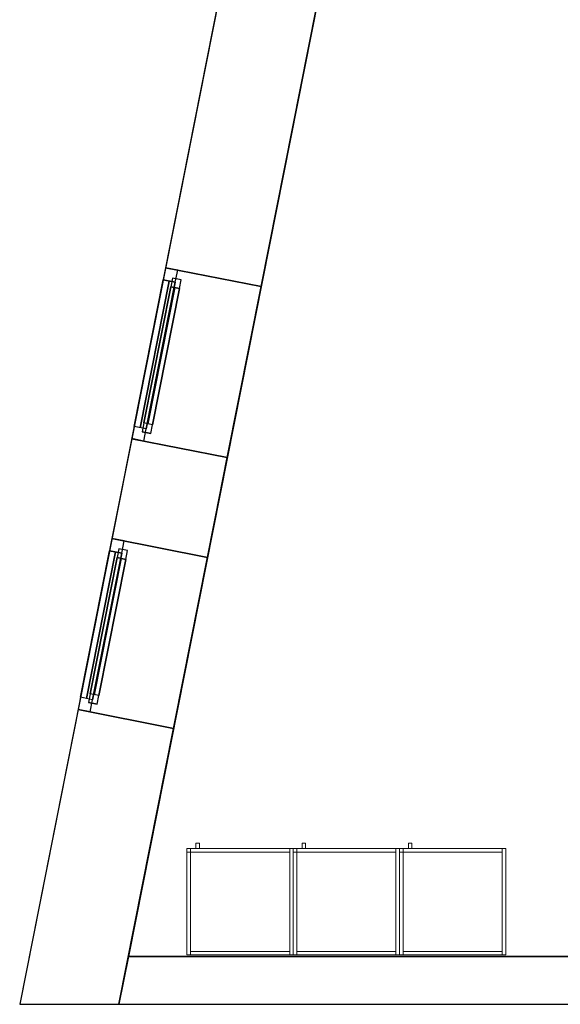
# Model space of a CAD drawing. Header units: metres. Extents: x 397.7 to 427.5, y 12.7 to 28.4.
# Tile 1 of 130: x 397.7 to 400.7, y 12.8 to 18.4. Entities that reach past the tile are written whole.
import ezdxf

# ---------------------------------------------------------------- set-up
doc = ezdxf.new("R2010")
doc.units = ezdxf.units.M
doc.layers.add('01_CARPINTERIA', color=5, linetype='Continuous', lineweight=25, true_color=0x0000ff)
doc.layers.add('01_SUELOS', color=7, linetype='Continuous', lineweight=25, true_color=0x007f00)
for name, color, linetype, lineweight in [('02_MOBILIARIO', 7, 'Continuous', 18), ('A-DETL-____-MBND', 7, 'Continuous', 18), ('A-GENM-____-OTLN', 7, 'Continuous', 18), ('A-WALL-____-MCUT', 7, 'Continuous', 25), ('A-WALL-____-OTLN', 7, 'Continuous', 25), ('Mobiliario', 7, 'Continuous', 18)]:
    doc.layers.add(name, color=color, linetype=linetype, lineweight=lineweight)

# ---------------------------------------------------------------- blocks, each defined once
blk = doc.blocks.new('Family - Façana nord-oest P4-153718-07_CLI_AIRE_P4')
at = {"layer": 'A-WALL-____-MCUT', "color": 253, "true_color": 0xaaaaaa}
for p, q in [((11.4494, 0.55), (9.8436, 0.55)), ((11.4494, 0), (11.4494, 0.55)), ((13.0072, 0.55), (12.4329, 0.55)), ((12.4329, 0.55), (12.4329, 0)), ((13.0072, 0), (13.0072, 0.55)), ((13.9907, 0.55), (13.9907, 0)), ((15.5778, 0.55), (13.9907, 0.55)), ((15.6867, 0), (15.5778, 0.55)), ((13.9907, 0), (15.6867, 0)), ((9.8436, 0), (11.4494, 0)), ((12.4329, 0), (13.0072, 0))]:
    blk.add_line(p, q, dxfattribs=at)
at = {"layer": 'A-WALL-____-OTLN', "color": 253, "true_color": 0xaaaaaa}
for p, q in [((15.5778, 0.55), (-0.109, 0.55)), ((12.4329, 0.55), (11.4494, 0.55)), ((11.4494, 0.55), (11.4494, 0)), ((12.4329, 0), (12.4329, 0.55)), ((13.9907, 0.55), (13.0072, 0.55)), ((13.0072, 0.55), (13.0072, 0)), ((13.9907, 0), (13.9907, 0.55)), ((15.6867, 0), (15.5778, 0.55)), ((0.1631, 0), (15.6867, 0)), ((11.4494, 0), (12.4329, 0)), ((13.0072, 0), (13.9907, 0))]:
    blk.add_line(p, q, dxfattribs=at)
at = {"layer": 'A-WALL-____-OTLN', "color": 253, "lineweight": 18, "true_color": 0xaaaaaa}
blk.add_line((0, 0), (15.6867, 0), dxfattribs=at)
blk = doc.blocks.new('Family - Vano finestra P4-153720-07_CLI_AIRE_P4')
at = {"layer": 'A-GENM-____-OTLN', "color": 253, "true_color": 0xaaaaaa}
for p, q in [((398.2018, 15.469), (398.0107, 14.5043)), ((398.0107, 14.5043), (398.2018, 15.469)), ((398.7413, 15.3621), (398.2018, 15.469)), ((398.7413, 15.3621), (398.2018, 15.469)), ((398.5502, 14.3974), (398.7413, 15.3621)), ((398.7413, 15.3621), (398.5502, 14.3974)), ((398.0107, 14.5043), (398.5502, 14.3974)), ((398.5502, 14.3974), (398.0107, 14.5043))]:
    blk.add_line(p, q, dxfattribs=at)
blk = doc.blocks.new('Family - Vano finestra P4-153728-07_CLI_AIRE_P4')
at = {"layer": 'A-GENM-____-OTLN', "color": 253, "true_color": 0xaaaaaa}
for p, q in [((398.5046, 16.9972), (398.3134, 16.0324)), ((398.3134, 16.0324), (398.5046, 16.9972)), ((399.0441, 16.8903), (398.5046, 16.9972)), ((399.0441, 16.8903), (398.5046, 16.9972)), ((398.8529, 15.9255), (399.0441, 16.8903)), ((399.0441, 16.8903), (398.8529, 15.9255)), ((398.3134, 16.0324), (398.8529, 15.9255)), ((398.8529, 15.9255), (398.3134, 16.0324))]:
    blk.add_line(p, q, dxfattribs=at)
blk = doc.blocks.new('Family - Armai 60x60x60_P4-153734-07_CLI_AIRE_P4')
at = {"layer": 'A-DETL-____-MBND', "color": 253, "true_color": 0xaaaaaa}
for p, q in [((0.05, 0.6), (0.05, 0.63)), ((0.05, 0.63), (0.07, 0.63)), ((0.05, 0.6), (0.05, 0.63)), ((0.07, 0.63), (0.05, 0.63)), ((0.07, 0.63), (0.07, 0.6)), ((0.07, 0.6), (0.07, 0.63)), ((0, 0.6), (0.02, 0.6)), ((0.02, 0.6), (0, 0.6)), ((0, 0), (0, 0.6)), ((0, 0.6), (0, 0)), ((0, 0.58), (0, 0.6)), ((0, 0.6), (0, 0.58)), ((0, 0.6), (0.02, 0.6)), ((0.02, 0.6), (0, 0.6)), ((0, 0.6), (0.6, 0.6)), ((0.6, 0.6), (0, 0.6)), ((0, 0), (0, 0.6)), ((0, 0.6), (0, 0)), ((0, 0.6), (0.6, 0.6)), ((0.6, 0.6), (0, 0.6)), ((0, 0), (0, 0.6)), ((0, 0.6), (0, 0)), ((0.02, 0.58), (0, 0.58)), ((0, 0.58), (0.02, 0.58)), ((0.02, 0.6), (0.02, 0)), ((0.02, 0), (0.02, 0.6)), ((0.02, 0.6), (0.02, 0.58)), ((0.02, 0.6), (0.02, 0.58)), ((0.02, 0.58), (0.02, 0.6)), ((0.02, 0.6), (0.58, 0.6)), ((0.02, 0.58), (0.02, 0.6)), ((0.58, 0.6), (0.02, 0.6)), ((0.58, 0.58), (0.02, 0.58)), ((0.02, 0.58), (0.58, 0.58)), ((0.07, 0.6), (0.05, 0.6)), ((0.05, 0.6), (0.07, 0.6)), ((0.58, 0.6), (0.6, 0.6)), ((0.6, 0.6), (0.58, 0.6)), ((0.58, 0), (0.58, 0.6)), ((0.58, 0.6), (0.58, 0)), ((0.58, 0.6), (0.58, 0.58)), ((0.58, 0.58), (0.58, 0.6)), ((0.6, 0.6), (0.6, 0)), ((0.6, 0), (0.6, 0.6)), ((0.6, 0.6), (0.6, 0)), ((0.6, 0), (0.6, 0.6)), ((0.6, 0.6), (0.6, 0)), ((0.6, 0), (0.6, 0.6)), ((0.02, 0), (0, 0)), ((0.02, 0), (0, 0)), ((0.6, 0), (0, 0)), ((0, 0), (0.6, 0)), ((0.6, 0), (0, 0)), ((0, 0), (0.6, 0)), ((0.02, 0), (0.02, 0.02)), ((0.02, 0.02), (0.58, 0.02)), ((0.02, 0), (0.02, 0.02)), ((0.58, 0.02), (0.02, 0.02)), ((0.58, 0), (0.02, 0)), ((0.02, 0), (0.58, 0)), ((0.58, 0.02), (0.58, 0)), ((0.58, 0), (0.58, 0.02)), ((0.6, 0), (0.58, 0)), ((0.6, 0), (0.58, 0))]:
    blk.add_line(p, q, dxfattribs=at)
blk = doc.blocks.new('Family - Armai 60x60x60_P4-153749-07_CLI_AIRE_P4')
at = {"layer": 'A-DETL-____-MBND', "color": 253, "true_color": 0xaaaaaa}
for p, q in [((0.05, 0.6), (0.05, 0.63)), ((0.05, 0.63), (0.07, 0.63)), ((0.05, 0.6), (0.05, 0.63)), ((0.07, 0.63), (0.05, 0.63)), ((0.07, 0.63), (0.07, 0.6)), ((0.07, 0.6), (0.07, 0.63)), ((0, 0.58), (0, 0.6)), ((0, 0.6), (0, 0.58)), ((0, 0.6), (0.02, 0.6)), ((0.02, 0.6), (0, 0.6)), ((0, 0.6), (0.02, 0.6)), ((0.02, 0.6), (0, 0.6)), ((0, 0), (0, 0.6)), ((0, 0.6), (0, 0)), ((0, 0.6), (0.6, 0.6)), ((0.6, 0.6), (0, 0.6)), ((0, 0), (0, 0.6)), ((0, 0.6), (0, 0)), ((0, 0.6), (0.6, 0.6)), ((0.6, 0.6), (0, 0.6)), ((0, 0), (0, 0.6)), ((0, 0.6), (0, 0)), ((0.02, 0.58), (0, 0.58)), ((0, 0.58), (0.02, 0.58)), ((0.02, 0.58), (0.02, 0.6)), ((0.02, 0.6), (0.58, 0.6)), ((0.02, 0.58), (0.02, 0.6)), ((0.58, 0.6), (0.02, 0.6)), ((0.02, 0.6), (0.02, 0.58)), ((0.02, 0.6), (0.02, 0.58)), ((0.02, 0.6), (0.02, 0)), ((0.02, 0), (0.02, 0.6)), ((0.58, 0.58), (0.02, 0.58)), ((0.02, 0.58), (0.58, 0.58)), ((0.07, 0.6), (0.05, 0.6)), ((0.05, 0.6), (0.07, 0.6)), ((0.58, 0.6), (0.6, 0.6)), ((0.6, 0.6), (0.58, 0.6)), ((0.58, 0), (0.58, 0.6)), ((0.58, 0.6), (0.58, 0)), ((0.58, 0.6), (0.58, 0.58)), ((0.58, 0.58), (0.58, 0.6)), ((0.6, 0.6), (0.6, 0)), ((0.6, 0), (0.6, 0.6)), ((0.6, 0.6), (0.6, 0)), ((0.6, 0), (0.6, 0.6)), ((0.6, 0.6), (0.6, 0)), ((0.6, 0), (0.6, 0.6)), ((0.02, 0), (0, 0)), ((0.02, 0), (0, 0)), ((0.6, 0), (0, 0)), ((0, 0), (0.6, 0)), ((0.6, 0), (0, 0)), ((0, 0), (0.6, 0)), ((0.02, 0), (0.02, 0.02)), ((0.02, 0.02), (0.58, 0.02)), ((0.02, 0), (0.02, 0.02)), ((0.58, 0.02), (0.02, 0.02)), ((0.58, 0), (0.02, 0)), ((0.02, 0), (0.58, 0)), ((0.58, 0.02), (0.58, 0)), ((0.58, 0), (0.58, 0.02)), ((0.6, 0), (0.58, 0)), ((0.6, 0), (0.58, 0))]:
    blk.add_line(p, q, dxfattribs=at)
blk = doc.blocks.new('Family - Armai 60x60x60_P4-153897-07_CLI_AIRE_P4')
at = {"layer": '02_MOBILIARIO', "color": 253, "true_color": 0xaaaaaa}
for p, q in [((0, 0.6), (0.6, 0.6)), ((0.6, 0.6), (0, 0.6)), ((0, 0), (0, 0.6)), ((0, 0.6), (0, 0)), ((0.02, 0.6), (0, 0.6)), ((0, 0), (0, 0.6)), ((0, 0.6), (0, 0.58)), ((0, 0.6), (0.02, 0.6)), ((0.02, 0.58), (0, 0.58)), ((0.02, 0.6), (0.02, 0)), ((0.02, 0.58), (0.02, 0.6)), ((0.02, 0.6), (0.58, 0.6)), ((0.02, 0.6), (0.02, 0.58)), ((0.58, 0.58), (0.02, 0.58)), ((0.6, 0.6), (0.58, 0.6)), ((0.58, 0), (0.58, 0.6)), ((0.58, 0.58), (0.58, 0.6)), ((0.6, 0.6), (0.6, 0)), ((0.6, 0.6), (0.6, 0)), ((0.6, 0), (0.6, 0.6)), ((0.6, 0), (0, 0)), ((0, 0), (0.6, 0)), ((0.02, 0), (0, 0)), ((0.02, 0), (0.02, 0.02)), ((0.02, 0.02), (0.58, 0.02)), ((0.58, 0), (0.02, 0)), ((0.58, 0), (0.58, 0.02)), ((0.6, 0), (0.58, 0))]:
    blk.add_line(p, q, dxfattribs=at)
at = {"layer": 'Mobiliario', "color": 253, "true_color": 0xaaaaaa}
for p, q in [((0.02, 0.6), (0, 0.6)), ((0, 0.6), (0, 0)), ((0, 0.6), (0, 0.58)), ((0.02, 0.6), (0, 0.6)), ((0, 0.58), (0.02, 0.58)), ((0.02, 0), (0.02, 0.6)), ((0.58, 0.6), (0.02, 0.6)), ((0.02, 0.6), (0.02, 0.58)), ((0.02, 0.58), (0.02, 0.6)), ((0.02, 0.58), (0.58, 0.58)), ((0.6, 0.6), (0.58, 0.6)), ((0.58, 0.6), (0.58, 0)), ((0.58, 0.58), (0.58, 0.6)), ((0.6, 0), (0.6, 0.6)), ((0, 0), (0.02, 0)), ((0.58, 0.02), (0.02, 0.02)), ((0.02, 0.02), (0.02, 0)), ((0.02, 0), (0.58, 0)), ((0.58, 0), (0.58, 0.02)), ((0.58, 0), (0.6, 0))]:
    blk.add_line(p, q, dxfattribs=at)
blk = doc.blocks.new('Family - Armai 60x60x60_P4-153931-07_CLI_AIRE_P4')
at = {"layer": 'A-DETL-____-MBND', "color": 253, "true_color": 0xaaaaaa}
for p, q in [((0.05, 0.6), (0.05, 0.63)), ((0.05, 0.63), (0.07, 0.63)), ((0.05, 0.6), (0.05, 0.63)), ((0.07, 0.63), (0.05, 0.63)), ((0.07, 0.63), (0.07, 0.6)), ((0.07, 0.6), (0.07, 0.63)), ((0, 0.6), (0.6, 0.6)), ((0.6, 0.6), (0, 0.6)), ((0, 0), (0, 0.6)), ((0, 0.6), (0, 0)), ((0, 0.6), (0.6, 0.6)), ((0.6, 0.6), (0, 0.6)), ((0, 0), (0, 0.6)), ((0, 0.6), (0, 0)), ((0, 0.58), (0, 0.6)), ((0, 0.6), (0, 0.58)), ((0, 0.6), (0.02, 0.6)), ((0.02, 0.6), (0, 0.6)), ((0, 0.6), (0.02, 0.6)), ((0.02, 0.6), (0, 0.6)), ((0, 0), (0, 0.6)), ((0, 0.6), (0, 0)), ((0.02, 0.58), (0, 0.58)), ((0, 0.58), (0.02, 0.58)), ((0.02, 0.6), (0.02, 0.58)), ((0.02, 0.6), (0.02, 0.58)), ((0.02, 0.6), (0.02, 0)), ((0.02, 0), (0.02, 0.6)), ((0.02, 0.58), (0.02, 0.6)), ((0.02, 0.6), (0.58, 0.6)), ((0.02, 0.58), (0.02, 0.6)), ((0.58, 0.6), (0.02, 0.6)), ((0.58, 0.58), (0.02, 0.58)), ((0.02, 0.58), (0.58, 0.58)), ((0.07, 0.6), (0.05, 0.6)), ((0.05, 0.6), (0.07, 0.6)), ((0.58, 0.6), (0.6, 0.6)), ((0.6, 0.6), (0.58, 0.6)), ((0.58, 0), (0.58, 0.6)), ((0.58, 0.6), (0.58, 0)), ((0.58, 0.6), (0.58, 0.58)), ((0.58, 0.58), (0.58, 0.6)), ((0.6, 0.6), (0.6, 0)), ((0.6, 0), (0.6, 0.6)), ((0.6, 0.6), (0.6, 0)), ((0.6, 0), (0.6, 0.6)), ((0.6, 0.6), (0.6, 0)), ((0.6, 0), (0.6, 0.6)), ((0.6, 0), (0, 0)), ((0, 0), (0.6, 0)), ((0.6, 0), (0, 0)), ((0, 0), (0.6, 0)), ((0.02, 0), (0, 0)), ((0.02, 0), (0, 0)), ((0.02, 0), (0.02, 0.02)), ((0.02, 0.02), (0.58, 0.02)), ((0.02, 0), (0.02, 0.02)), ((0.58, 0.02), (0.02, 0.02)), ((0.58, 0), (0.02, 0)), ((0.02, 0), (0.58, 0)), ((0.58, 0.02), (0.58, 0)), ((0.58, 0), (0.58, 0.02)), ((0.6, 0), (0.58, 0)), ((0.6, 0), (0.58, 0))]:
    blk.add_line(p, q, dxfattribs=at)
blk = doc.blocks.new('Family - Armai 60x60x60_P4-153939-07_CLI_AIRE_P4')
at = {"layer": '02_MOBILIARIO', "color": 253, "true_color": 0xaaaaaa}
for p, q in [((0, 0.6), (0.6, 0.6)), ((0.6, 0.6), (0, 0.6)), ((0, 0), (0, 0.6)), ((0, 0.6), (0, 0)), ((0, 0.6), (0, 0.58)), ((0, 0.6), (0.02, 0.6)), ((0.02, 0.6), (0, 0.6)), ((0, 0), (0, 0.6)), ((0.02, 0.58), (0, 0.58)), ((0.02, 0.58), (0.02, 0.6)), ((0.02, 0.6), (0.58, 0.6)), ((0.02, 0.6), (0.02, 0.58)), ((0.02, 0.6), (0.02, 0)), ((0.58, 0.58), (0.02, 0.58)), ((0.58, 0.58), (0.58, 0.6)), ((0.6, 0.6), (0.58, 0.6)), ((0.58, 0), (0.58, 0.6)), ((0.6, 0.6), (0.6, 0)), ((0.6, 0), (0.6, 0.6)), ((0.6, 0.6), (0.6, 0)), ((0.6, 0), (0, 0)), ((0, 0), (0.6, 0)), ((0.02, 0), (0, 0)), ((0.02, 0), (0.02, 0.02)), ((0.02, 0.02), (0.58, 0.02)), ((0.58, 0), (0.02, 0)), ((0.58, 0), (0.58, 0.02)), ((0.6, 0), (0.58, 0))]:
    blk.add_line(p, q, dxfattribs=at)
at = {"layer": 'Mobiliario', "color": 253, "true_color": 0xaaaaaa}
for p, q in [((0, 0.6), (0, 0.58)), ((0.02, 0.6), (0, 0.6)), ((0.02, 0.6), (0, 0.6)), ((0, 0.6), (0, 0)), ((0, 0.58), (0.02, 0.58)), ((0.58, 0.6), (0.02, 0.6)), ((0.02, 0.6), (0.02, 0.58)), ((0.02, 0.58), (0.02, 0.6)), ((0.02, 0), (0.02, 0.6)), ((0.02, 0.58), (0.58, 0.58)), ((0.58, 0.58), (0.58, 0.6)), ((0.6, 0.6), (0.58, 0.6)), ((0.58, 0.6), (0.58, 0)), ((0.6, 0), (0.6, 0.6)), ((0, 0), (0.02, 0)), ((0.58, 0.02), (0.02, 0.02)), ((0.02, 0.02), (0.02, 0)), ((0.02, 0), (0.58, 0)), ((0.58, 0), (0.58, 0.02)), ((0.58, 0), (0.6, 0))]:
    blk.add_line(p, q, dxfattribs=at)
blk = doc.blocks.new('Family - Armai 60x60x60_P4-153996-07_CLI_AIRE_P4')
at = {"layer": '02_MOBILIARIO', "color": 253, "true_color": 0xaaaaaa}
for p, q in [((0, 0.6), (0, 0.58)), ((0, 0.6), (0.02, 0.6)), ((0, 0.6), (0.6, 0.6)), ((0.6, 0.6), (0, 0.6)), ((0, 0), (0, 0.6)), ((0, 0.6), (0, 0)), ((0.02, 0.6), (0, 0.6)), ((0, 0), (0, 0.6)), ((0.02, 0.58), (0, 0.58)), ((0.02, 0.6), (0.02, 0.58)), ((0.02, 0.58), (0.02, 0.6)), ((0.02, 0.6), (0.58, 0.6)), ((0.02, 0.6), (0.02, 0)), ((0.58, 0.58), (0.02, 0.58)), ((0.6, 0.6), (0.58, 0.6)), ((0.58, 0), (0.58, 0.6)), ((0.58, 0.58), (0.58, 0.6)), ((0.6, 0.6), (0.6, 0)), ((0.6, 0.6), (0.6, 0)), ((0.6, 0), (0.6, 0.6)), ((0.6, 0), (0, 0)), ((0, 0), (0.6, 0)), ((0.02, 0), (0, 0)), ((0.02, 0), (0.02, 0.02)), ((0.02, 0.02), (0.58, 0.02)), ((0.58, 0), (0.02, 0)), ((0.58, 0), (0.58, 0.02)), ((0.6, 0), (0.58, 0))]:
    blk.add_line(p, q, dxfattribs=at)
at = {"layer": 'Mobiliario', "color": 253, "true_color": 0xaaaaaa}
for p, q in [((0, 0.6), (0, 0.58)), ((0.02, 0.6), (0, 0.6)), ((0.02, 0.6), (0, 0.6)), ((0, 0.6), (0, 0)), ((0, 0.58), (0.02, 0.58)), ((0.02, 0.58), (0.02, 0.6)), ((0.58, 0.6), (0.02, 0.6)), ((0.02, 0.6), (0.02, 0.58)), ((0.02, 0), (0.02, 0.6)), ((0.02, 0.58), (0.58, 0.58)), ((0.6, 0.6), (0.58, 0.6)), ((0.58, 0.6), (0.58, 0)), ((0.58, 0.58), (0.58, 0.6)), ((0.6, 0), (0.6, 0.6)), ((0, 0), (0.02, 0)), ((0.58, 0.02), (0.02, 0.02)), ((0.02, 0.02), (0.02, 0)), ((0.02, 0), (0.58, 0)), ((0.58, 0), (0.58, 0.02)), ((0.58, 0), (0.6, 0))]:
    blk.add_line(p, q, dxfattribs=at)
blk = doc.blocks.new('Family - Armai 60x60x60_P4-154138-07_CLI_AIRE_P4')
at = {"layer": 'A-DETL-____-MBND', "color": 253, "true_color": 0xaaaaaa}
for p, q in [((0.05, 0.6), (0.05, 0.63)), ((0.05, 0.63), (0.07, 0.63)), ((0.05, 0.6), (0.05, 0.63)), ((0.07, 0.63), (0.05, 0.63)), ((0.07, 0.63), (0.07, 0.6)), ((0.07, 0.6), (0.07, 0.63)), ((0, 0.6), (0.6, 0.6)), ((0.6, 0.6), (0, 0.6)), ((0, 0), (0, 0.6)), ((0, 0.6), (0, 0)), ((0, 0.6), (0.02, 0.6)), ((0.02, 0.6), (0, 0.6)), ((0, 0), (0, 0.6)), ((0, 0.6), (0, 0)), ((0, 0.58), (0, 0.6)), ((0, 0.6), (0, 0.58)), ((0, 0.6), (0.02, 0.6)), ((0.02, 0.6), (0, 0.6)), ((0, 0.6), (0.6, 0.6)), ((0.6, 0.6), (0, 0.6)), ((0, 0), (0, 0.6)), ((0, 0.6), (0, 0)), ((0.02, 0.58), (0, 0.58)), ((0, 0.58), (0.02, 0.58)), ((0.02, 0.58), (0.02, 0.6)), ((0.02, 0.6), (0.58, 0.6)), ((0.02, 0.58), (0.02, 0.6)), ((0.58, 0.6), (0.02, 0.6)), ((0.02, 0.6), (0.02, 0)), ((0.02, 0), (0.02, 0.6)), ((0.02, 0.6), (0.02, 0.58)), ((0.02, 0.6), (0.02, 0.58)), ((0.58, 0.58), (0.02, 0.58)), ((0.02, 0.58), (0.58, 0.58)), ((0.07, 0.6), (0.05, 0.6)), ((0.05, 0.6), (0.07, 0.6)), ((0.58, 0.6), (0.6, 0.6)), ((0.6, 0.6), (0.58, 0.6)), ((0.58, 0), (0.58, 0.6)), ((0.58, 0.6), (0.58, 0)), ((0.58, 0.6), (0.58, 0.58)), ((0.58, 0.58), (0.58, 0.6)), ((0.6, 0.6), (0.6, 0)), ((0.6, 0), (0.6, 0.6)), ((0.6, 0.6), (0.6, 0)), ((0.6, 0), (0.6, 0.6)), ((0.6, 0.6), (0.6, 0)), ((0.6, 0), (0.6, 0.6)), ((0.6, 0), (0, 0)), ((0, 0), (0.6, 0)), ((0.02, 0), (0, 0)), ((0.02, 0), (0, 0)), ((0.6, 0), (0, 0)), ((0, 0), (0.6, 0)), ((0.02, 0), (0.02, 0.02)), ((0.02, 0.02), (0.58, 0.02)), ((0.02, 0), (0.02, 0.02)), ((0.58, 0.02), (0.02, 0.02)), ((0.58, 0), (0.02, 0)), ((0.02, 0), (0.58, 0)), ((0.58, 0.02), (0.58, 0)), ((0.58, 0), (0.58, 0.02)), ((0.6, 0), (0.58, 0)), ((0.6, 0), (0.58, 0))]:
    blk.add_line(p, q, dxfattribs=at)
blk = doc.blocks.new('Family - Mur P4-154190-07_CLI_AIRE_P4')
at = {"layer": 'A-WALL-____-MCUT', "color": 253, "true_color": 0xaaaaaa}
for p, q in [((0.0535, 0.27), (0, 0)), ((25.4717, 0.27), (0.0535, 0.27)), ((0, 0), (25.4157, 0))]:
    blk.add_line(p, q, dxfattribs=at)
at = {"layer": 'A-WALL-____-OTLN', "color": 253, "true_color": 0xaaaaaa}
for p, q in [((0.0535, 0.27), (0, 0)), ((25.4717, 0.27), (0.0535, 0.27)), ((0, 0), (25.4157, 0))]:
    blk.add_line(p, q, dxfattribs=at)
at = {"layer": 'A-WALL-____-OTLN', "color": 253, "lineweight": 18, "true_color": 0xaaaaaa}
blk.add_line((0, 0), (25.4157, 0), dxfattribs=at)
blk = doc.blocks.new('Family - Armai 60x60x60_P4-154306-07_CLI_AIRE_P4')
at = {"layer": 'A-DETL-____-MBND', "color": 253, "true_color": 0xaaaaaa}
for p, q in [((0.05, 0.6), (0.05, 0.63)), ((0.05, 0.63), (0.07, 0.63)), ((0.05, 0.6), (0.05, 0.63)), ((0.07, 0.63), (0.05, 0.63)), ((0.07, 0.63), (0.07, 0.6)), ((0.07, 0.6), (0.07, 0.63)), ((0, 0.6), (0.6, 0.6)), ((0.6, 0.6), (0, 0.6)), ((0, 0), (0, 0.6)), ((0, 0.6), (0, 0)), ((0, 0.58), (0, 0.6)), ((0, 0.6), (0, 0.58)), ((0, 0.6), (0.02, 0.6)), ((0.02, 0.6), (0, 0.6)), ((0, 0.6), (0.6, 0.6)), ((0.6, 0.6), (0, 0.6)), ((0, 0), (0, 0.6)), ((0, 0.6), (0, 0)), ((0, 0.6), (0.02, 0.6)), ((0.02, 0.6), (0, 0.6)), ((0, 0), (0, 0.6)), ((0, 0.6), (0, 0)), ((0.02, 0.58), (0, 0.58)), ((0, 0.58), (0.02, 0.58)), ((0.02, 0.6), (0.02, 0.58)), ((0.02, 0.6), (0.02, 0.58)), ((0.02, 0.58), (0.02, 0.6)), ((0.02, 0.6), (0.58, 0.6)), ((0.02, 0.58), (0.02, 0.6)), ((0.58, 0.6), (0.02, 0.6)), ((0.02, 0.6), (0.02, 0)), ((0.02, 0), (0.02, 0.6)), ((0.58, 0.58), (0.02, 0.58)), ((0.02, 0.58), (0.58, 0.58)), ((0.07, 0.6), (0.05, 0.6)), ((0.05, 0.6), (0.07, 0.6)), ((0.58, 0.6), (0.58, 0.58)), ((0.58, 0.58), (0.58, 0.6)), ((0.58, 0.6), (0.6, 0.6)), ((0.6, 0.6), (0.58, 0.6)), ((0.58, 0), (0.58, 0.6)), ((0.58, 0.6), (0.58, 0)), ((0.6, 0.6), (0.6, 0)), ((0.6, 0), (0.6, 0.6)), ((0.6, 0.6), (0.6, 0)), ((0.6, 0), (0.6, 0.6)), ((0.6, 0.6), (0.6, 0)), ((0.6, 0), (0.6, 0.6)), ((0.6, 0), (0, 0)), ((0, 0), (0.6, 0)), ((0.6, 0), (0, 0)), ((0, 0), (0.6, 0)), ((0.02, 0), (0, 0)), ((0.02, 0), (0, 0)), ((0.02, 0), (0.02, 0.02)), ((0.02, 0.02), (0.58, 0.02)), ((0.02, 0), (0.02, 0.02)), ((0.58, 0.02), (0.02, 0.02)), ((0.58, 0), (0.02, 0)), ((0.02, 0), (0.58, 0)), ((0.58, 0.02), (0.58, 0)), ((0.58, 0), (0.58, 0.02)), ((0.6, 0), (0.58, 0)), ((0.6, 0), (0.58, 0))]:
    blk.add_line(p, q, dxfattribs=at)
blk = doc.blocks.new('Family - Armai 60x60x60_P4-154320-07_CLI_AIRE_P4')
at = {"layer": 'A-DETL-____-MBND', "color": 253, "true_color": 0xaaaaaa}
for p, q in [((0.05, 0.6), (0.05, 0.63)), ((0.05, 0.63), (0.07, 0.63)), ((0.05, 0.6), (0.05, 0.63)), ((0.07, 0.63), (0.05, 0.63)), ((0.07, 0.63), (0.07, 0.6)), ((0.07, 0.6), (0.07, 0.63)), ((0, 0.6), (0.02, 0.6)), ((0.02, 0.6), (0, 0.6)), ((0, 0), (0, 0.6)), ((0, 0.6), (0, 0)), ((0, 0.58), (0, 0.6)), ((0, 0.6), (0, 0.58)), ((0, 0.6), (0.02, 0.6)), ((0.02, 0.6), (0, 0.6)), ((0, 0.6), (0.6, 0.6)), ((0.6, 0.6), (0, 0.6)), ((0, 0), (0, 0.6)), ((0, 0.6), (0, 0)), ((0, 0.6), (0.6, 0.6)), ((0.6, 0.6), (0, 0.6)), ((0, 0), (0, 0.6)), ((0, 0.6), (0, 0)), ((0.02, 0.58), (0, 0.58)), ((0, 0.58), (0.02, 0.58)), ((0.02, 0.6), (0.02, 0)), ((0.02, 0), (0.02, 0.6)), ((0.02, 0.6), (0.02, 0.58)), ((0.02, 0.6), (0.02, 0.58)), ((0.02, 0.58), (0.02, 0.6)), ((0.02, 0.6), (0.58, 0.6)), ((0.02, 0.58), (0.02, 0.6)), ((0.58, 0.6), (0.02, 0.6)), ((0.58, 0.58), (0.02, 0.58)), ((0.02, 0.58), (0.58, 0.58)), ((0.07, 0.6), (0.05, 0.6)), ((0.05, 0.6), (0.07, 0.6)), ((0.58, 0.6), (0.6, 0.6)), ((0.6, 0.6), (0.58, 0.6)), ((0.58, 0), (0.58, 0.6)), ((0.58, 0.6), (0.58, 0)), ((0.58, 0.6), (0.58, 0.58)), ((0.58, 0.58), (0.58, 0.6)), ((0.6, 0.6), (0.6, 0)), ((0.6, 0), (0.6, 0.6)), ((0.6, 0.6), (0.6, 0)), ((0.6, 0), (0.6, 0.6)), ((0.6, 0.6), (0.6, 0)), ((0.6, 0), (0.6, 0.6)), ((0.02, 0), (0, 0)), ((0.02, 0), (0, 0)), ((0.6, 0), (0, 0)), ((0, 0), (0.6, 0)), ((0.6, 0), (0, 0)), ((0, 0), (0.6, 0)), ((0.02, 0), (0.02, 0.02)), ((0.02, 0.02), (0.58, 0.02)), ((0.02, 0), (0.02, 0.02)), ((0.58, 0.02), (0.02, 0.02)), ((0.58, 0), (0.02, 0)), ((0.02, 0), (0.58, 0)), ((0.58, 0.02), (0.58, 0)), ((0.58, 0), (0.58, 0.02)), ((0.6, 0), (0.58, 0)), ((0.6, 0), (0.58, 0))]:
    blk.add_line(p, q, dxfattribs=at)
blk = doc.blocks.new('Forma directa - LONDR55-XX_ZZ-ARQ-CAA-M3D-Londres55-153737-07_CLI_AIRE_P4')
at = {"layer": '01_CARPINTERIA', "color": 161, "true_color": 0xaaaaff}
for p, q in [((0.07, 0.07), (0, 0.07)), ((0, 0.07), (0, 0)), ((0.07, 0.07), (0, 0.07)), ((0, 0.07), (0, 0)), ((0.1, 0.1), (0.05, 0.1)), ((0.05, 0.1), (0.05, 0.05)), ((0.1, 0.1), (0.05, 0.1)), ((0.05, 0.1), (0.05, 0.05)), ((0.07, 0.07), (0.9135, 0.07)), ((0.9135, 0.07), (0.07, 0.07)), ((0.07, 0.07), (0.07, 0)), ((0.07, 0), (0.07, 0.07)), ((0.07, 0), (0.07, 0.07)), ((0.07, 0.07), (0.07, 0)), ((0.1, 0.05), (0.1, 0.1)), ((0.1, 0.1), (0.1, 0.05)), ((0.1, 0.1), (0.8835, 0.1)), ((0.8835, 0.1), (0.1, 0.1)), ((0.1, 0.1), (0.1, 0.05)), ((0.1, 0.05), (0.1, 0.1)), ((0.8835, 0.075), (0.1, 0.075)), ((0.8835, 0.075), (0.1, 0.075)), ((0.9335, 0.1), (0.8835, 0.1)), ((0.8835, 0.1), (0.8835, 0.05)), ((0.9335, 0.1), (0.8835, 0.1)), ((0.8835, 0.1), (0.8835, 0.05)), ((0.8835, 0.1), (0.8835, 0.05)), ((0.8835, 0.1), (0.8835, 0.05)), ((0.9135, 0.07), (0.9135, 0)), ((0.9135, 0.07), (0.9135, 0)), ((0.9835, 0.07), (0.9135, 0.07)), ((0.9135, 0.07), (0.9135, 0)), ((0.9835, 0.07), (0.9135, 0.07)), ((0.9135, 0.07), (0.9135, 0)), ((0.9335, 0.05), (0.9335, 0.1)), ((0.9335, 0.1), (0.9335, 0.05)), ((0.9835, 0), (0.9835, 0.07)), ((0.9835, 0.07), (0.9835, 0)), ((0, 0), (0.07, 0)), ((0, 0), (0.07, 0)), ((0.05, 0.05), (0.1, 0.05)), ((0.05, 0.05), (0.1, 0.05)), ((0.9135, 0.035), (0.07, 0.035)), ((0.07, 0.035), (0.9135, 0.035)), ((0.07, 0), (0.9135, 0)), ((0.9135, 0), (0.07, 0)), ((0.1, 0.05), (0.8835, 0.05)), ((0.8835, 0.05), (0.1, 0.05)), ((0.8835, 0.05), (0.9335, 0.05)), ((0.8835, 0.05), (0.9335, 0.05)), ((0.9135, 0), (0.9835, 0)), ((0.9135, 0), (0.9835, 0))]:
    blk.add_line(p, q, dxfattribs=at)
blk = doc.blocks.new('Forma directa - Finestra P4-154374-07_CLI_AIRE_P4')
blk.add_blockref('Forma directa - LONDR55-XX_ZZ-ARQ-CAA-M3D-Londres55-153737-07_CLI_AIRE_P4', (0, 0))
blk = doc.blocks.new('Family - LONDR55-XX_ZZ-ARQ-CAA-M3D-Londres55-154484-07_CLI_AIRE_P4')
at = {"layer": '01_SUELOS', "color": 9, "true_color": 0xaad4aa}
for p, q in [((2.9635, 14.9576), (0, 0)), ((0, 0), (2.9635, 14.9576)), ((0, 0), (25.4182, 0)), ((25.4182, 0), (0, 0))]:
    blk.add_line(p, q, dxfattribs=at)
blk = doc.blocks.new('Forma directa - Finestra P4-154503-07_CLI_AIRE_P4')
blk.add_blockref('Forma directa - LONDR55-XX_ZZ-ARQ-CAA-M3D-Londres55-153737-07_CLI_AIRE_P4', (0, 0))
blk = doc.blocks.new('LONDR55-XX_ZZ-ARQ-CAA-M3D-Londres55_ifc-1-07_CLI_AIRE_P4')
at = {"layer": '01_CARPINTERIA', "color": 253, "lineweight": 18, "true_color": 0xaaaaaa}
for name, p, rotation in [('Forma directa - Finestra P4-154503-07_CLI_AIRE_P4', (398.5046, 16.9972), 258.7933569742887), ('Forma directa - Finestra P4-154374-07_CLI_AIRE_P4', (398.2018, 15.469), 258.7933569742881)]:
    blk.add_blockref(name, p, dxfattribs=dict(at, rotation=rotation))
at = {"layer": '01_SUELOS', "color": 253, "lineweight": 18, "true_color": 0xaaaaaa}
blk.add_blockref('Family - LONDR55-XX_ZZ-ARQ-CAA-M3D-Londres55-154484-07_CLI_AIRE_P4', (398.2952, 13.1106), dxfattribs=at)
at = {"layer": '02_MOBILIARIO', "color": 253, "lineweight": 18, "true_color": 0xaaaaaa}
for name, p in [('Family - Armai 60x60x60_P4-153734-07_CLI_AIRE_P4', (398.6253, 13.1195)), ('Family - Armai 60x60x60_P4-154306-07_CLI_AIRE_P4', (398.6253, 13.1195)), ('Family - Armai 60x60x60_P4-153931-07_CLI_AIRE_P4', (399.2253, 13.1195)), ('Family - Armai 60x60x60_P4-154138-07_CLI_AIRE_P4', (399.2253, 13.1195)), ('Family - Armai 60x60x60_P4-153749-07_CLI_AIRE_P4', (399.8253, 13.1195)), ('Family - Armai 60x60x60_P4-154320-07_CLI_AIRE_P4', (399.8253, 13.1195)), ('Family - Armai 60x60x60_P4-153996-07_CLI_AIRE_P4', (398.6253, 13.1195)), ('Family - Armai 60x60x60_P4-153939-07_CLI_AIRE_P4', (399.2253, 13.1195)), ('Family - Armai 60x60x60_P4-153897-07_CLI_AIRE_P4', (399.8253, 13.1195))]:
    blk.add_blockref(name, p, dxfattribs=at)
at = {"layer": 'A-GENM-____-OTLN', "color": 253, "lineweight": 18, "true_color": 0xaaaaaa}
for name in ['Family - Vano finestra P4-153728-07_CLI_AIRE_P4', 'Family - Vano finestra P4-153720-07_CLI_AIRE_P4']:
    blk.add_blockref(name, (0, 0), dxfattribs=at)
at = {"layer": 'A-WALL-____-OTLN', "color": 253, "lineweight": 18, "true_color": 0xaaaaaa, "rotation": 258.7933562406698}
blk.add_blockref('Family - Façana nord-oest P4-153718-07_CLI_AIRE_P4', (400.7297, 28.2282), dxfattribs=at)
at = {"layer": 'A-WALL-____-OTLN', "color": 253, "lineweight": 18, "true_color": 0xaaaaaa}
blk.add_blockref('Family - Mur P4-154190-07_CLI_AIRE_P4', (398.2417, 12.8406), dxfattribs=at)

msp = doc.modelspace()

# ---------------------------------------------------------------- block references
at = {"lineweight": 5}
msp.add_blockref('LONDR55-XX_ZZ-ARQ-CAA-M3D-Londres55_ifc-1-07_CLI_AIRE_P4', (0, 0), dxfattribs=at)

doc.saveas('drawing.dxf')
